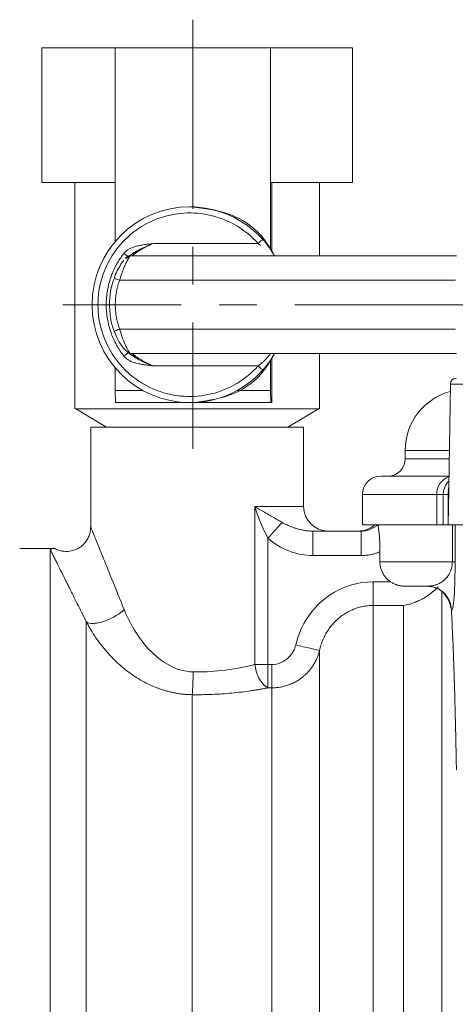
# Model space of a CAD drawing. Extents: x -34599 to 125690, y -105249 to 21518.
# Tile 47 of 64: x 113045 to 113074, y -33290 to -33224. Entities that reach past the tile are written whole.
import ezdxf

# ---------------------------------------------------------------- set-up
doc = ezdxf.new("R2010")
doc.units = 0
doc.header["$MEASUREMENT"] = 0
doc.linetypes.add('CENTERX2', pattern=[20.32, 12.7, -2.54, 2.54, -2.54])
doc.layers.get('0').update_dxf_attribs({"linetype": 'CONTINUOUS'})

msp = doc.modelspace()

# ---------------------------------------------------------------- linework, layer by layer
at = {"color": 30, "linetype": 'CENTERX2', "lineweight": 5}
for p, q in [((113056.5501, -33223.81879, -1.21077), (113056.5501, -33252.61445, -1.21077)), ((113076.09012, -33242.94627, -1.21077), (113047.81853, -33242.94627, -1.21077))]:
    msp.add_line(p, q, dxfattribs=at)
at = {"color": 30, "linetype": 'Continuous', "lineweight": 5}
for p, q in [((113046.41505, -33225.70147, -1.21077), (113046.41505, -33234.73446, -1.21077)), ((113051.33759, -33225.70147, -1.21077), (113046.41505, -33225.70147, -1.21077)), ((113061.76261, -33225.70147, -1.21077), (113051.33759, -33225.70147, -1.21077)), ((113051.33759, -33234.73446, -1.21077), (113051.33759, -33225.70147, -1.21077)), ((113061.76261, -33225.70147, -1.21077), (113061.76261, -33234.73446, -1.21077)), ((113067.26508, -33225.70147, -1.21077), (113061.76261, -33225.70147, -1.21077)), ((113067.26508, -33225.70147, -1.21077), (113067.26508, -33234.73446, -1.21077)), ((113046.41505, -33234.73446, -1.21077), (113051.33759, -33234.73446, -1.21077)), ((113048.62826, -33234.73446, -1.21077), (113048.62826, -33249.9263, -1.21077)), ((113051.33759, -33238.70559, -1.21077), (113051.33759, -33234.73446, -1.21077)), ((113061.76261, -33234.73446, -1.21077), (113061.76261, -33239.25256, -1.21077)), ((113061.76261, -33234.73446, -1.21077), (113067.26508, -33234.73446, -1.21077)), ((113061.84895, -33234.73446, -1.21077), (113061.84895, -33239.38185, -1.21077)), ((113065.05187, -33239.66154, -1.21077), (113065.05187, -33234.73446, -1.21077)), ((113056.4842, -33236.37682, -1.21077), (113056.3524, -33236.37682, -1.21077)), ((113053.88717, -33238.84037, -1.21077), (113060.9274, -33238.84037, -1.21077)), ((113052.28706, -33239.67437, -1.21077), (113052.35953, -33239.62383, -1.21077)), ((113052.35987, -33239.66154, -1.21077), (113074.23772, -33239.66154, -1.21077)), ((113061.7472, -33239.64214, -1.21077), (113061.81456, -33239.66154, -1.21077)), ((113061.76261, -33239.64658, -1.21077), (113061.76261, -33239.66154, -1.21077)), ((113051.63846, -33241.30391, -1.21077), (113074.185, -33241.30391, -1.21077)), ((113074.185, -33244.58863, -1.21077), (113051.63846, -33244.58863, -1.21077)), ((113052.3591, -33246.26692, -1.21077), (113052.2132, -33246.16491, -1.21077)), ((113074.23772, -33246.23099, -1.21077), (113052.35987, -33246.23099, -1.21077)), ((113061.81481, -33246.23099, -1.21077), (113061.74726, -33246.25076, -1.21077)), ((113061.76261, -33246.23099, -1.21077), (113061.76261, -33246.24627, -1.21077)), ((113065.05187, -33249.9263, -1.21077), (113065.05187, -33246.23099, -1.21077)), ((113061.76261, -33246.63997, -1.21077), (113061.76261, -33248.69453, -1.21077)), ((113061.84895, -33246.51069, -1.21077), (113061.84895, -33249.51571, -1.21077)), ((113051.33759, -33248.69453, -1.21077), (113051.33759, -33247.18694, -1.21077)), ((113060.9274, -33247.05217, -1.21077), (113053.88717, -33247.05217, -1.21077)), ((113051.33759, -33248.69453, -1.21077), (113053.17362, -33248.69453, -1.21077)), ((113051.33759, -33248.69453, -1.21077), (113051.36395, -33249.51571, -1.21077)), ((113059.47725, -33248.69453, -1.21077), (113061.76261, -33248.69453, -1.21077)), ((113061.76261, -33248.69453, -1.21077), (113061.78897, -33249.51571, -1.21077)), ((113073.83923, -33248.27677, -1.21077), (113073.71832, -33255.20351, -1.21077)), ((113089.09537, -33248.27677, -1.21077), (113073.83923, -33248.27677, -1.21077)), ((113051.36395, -33249.51571, -1.21077), (113056.57646, -33249.51571, -1.21077)), ((113056.3524, -33249.51571, -1.21077), (113056.4842, -33249.51571, -1.21077)), ((113056.57646, -33249.51571, -1.21077), (113061.78897, -33249.51571, -1.21077)), ((113061.78897, -33249.51571, -1.21077), (113061.84895, -33249.51571, -1.21077)), ((113048.70355, -33249.92569, -1.21077), (113050.7563, -33251.1591, -1.21077)), ((113062.92383, -33251.1591, -1.21077), (113064.97657, -33249.92569, -1.21077)), ((113049.69579, -33251.15807, -1.21077), (113049.69579, -33257.8611, -1.21077)), ((113063.98434, -33256.49575, -1.21077), (113063.98434, -33251.15807, -1.21077)), ((113070.80013, -33252.7236, -1.21077), (113070.80013, -33253.29314, -1.21077)), ((113070.80013, -33252.7236, -1.21077), (113073.76161, -33252.7236, -1.21077)), ((113073.75167, -33253.29314, -1.21077), (113070.80013, -33253.29314, -1.21077)), ((113073.71849, -33255.35805, -1.21077), (113073.67712, -33257.72752, -1.21077)), ((113073.72066, -33255.23405, -1.21077), (113073.71849, -33255.35805, -1.21077)), ((113073.72041, -33255.20355, -1.21077), (113073.72066, -33255.23405, -1.21077)), ((113067.926, -33255.67457, -1.21077), (113067.926, -33257.72855, -1.21077)), ((113072.92389, -33255.67457, -1.21077), (113067.926, -33255.67457, -1.21077)), ((113072.92389, -33255.67457, -1.21077), (113073.35699, -33255.67457, -1.21077)), ((113072.92389, -33257.72752, -1.21077), (113072.92389, -33255.67457, -1.21077)), ((113073.67712, -33255.67457, -1.21077), (113073.35699, -33255.67457, -1.21077)), ((113073.35699, -33255.67457, -1.21077), (113073.35699, -33257.72752, -1.21077)), ((113073.67712, -33257.72752, -1.21077), (113073.67712, -33255.67457, -1.21077)), ((113060.70401, -33267.09424, -1.21077), (113060.70401, -33256.49575, -1.21077)), ((113060.70401, -33256.49575, -1.21077), (113063.98434, -33256.49575, -1.21077)), ((113067.83872, -33258.13811, -1.21077), (113064.60836, -33258.13811, -1.21077)), ((113073.67712, -33257.72752, -1.21077), (113073.35699, -33257.72752, -1.21077)), ((113073.96456, -33260.19106, -1.21077), (113073.96456, -33257.72752, -1.21077)), ((113074.14862, -33257.72752, -1.21077), (113074.14862, -33260.19106, -1.21077)), ((113061.59228, -33267.09424, -1.21077), (113061.59228, -33258.61887, -1.21077)), ((113047.26316, -33259.29597, -1.21077), (113044.93295, -33259.29597, -1.21077)), ((113046.9859, -33259.39001, -1.21077), (113046.9859, -33321.03232, -1.21077)), ((113064.60836, -33259.78047, -1.21077), (113067.83872, -33259.78047, -1.21077)), ((113069.10465, -33259.52875, -1.21077), (113069.10465, -33260.19106, -1.21077)), ((113073.96456, -33260.19106, -1.21077), (113069.10465, -33260.19106, -1.21077)), ((113069.81626, -33261.54038, -1.21077), (113068.64343, -33261.54038, -1.21077)), ((113072.24946, -33261.83342, -1.21077), (113072.35617, -33261.83342, -1.21077)), ((113073.26052, -33318.42835, -1.21077), (113073.26052, -33262.14299, -1.21077)), ((113068.64343, -33317.1977, -1.21077), (113068.64343, -33263.13059, -1.21077)), ((113070.69638, -33263.13059, -1.21077), (113068.64343, -33263.13059, -1.21077)), ((113070.69638, -33317.1977, -1.21077), (113070.69638, -33263.13059, -1.21077)), ((113049.39911, -33264.20845, -1.21077), (113049.39911, -33316.85251, -1.21077)), ((113065.05187, -33313.97841, -1.21077), (113065.05187, -33266.14858, -1.21077)), ((113061.59228, -33267.09424, -1.21077), (113060.70401, -33267.09424, -1.21077)), ((113061.59228, -33268.6583, -1.21077), (113061.59228, -33267.09424, -1.21077)), ((113061.85937, -33267.09424, -1.21077), (113061.59228, -33267.09424, -1.21077)), ((113061.85937, -33268.6583, -1.21077), (113061.59228, -33268.6583, -1.21077)), ((113061.85937, -33311.3712, -1.21077), (113061.85937, -33268.6583, -1.21077)), ((113056.51074, -33311.81477, -1.21077), (113056.51074, -33269.11728, -1.21077))]:
    msp.add_line(p, q, dxfattribs=at)
for centre, radius, start, end in [((113056.3551, -33242.94627, -1.21077), 6.56944, 90.0235187, 269.9764813), ((113056.35211, -33242.94128, -1.21077), 6.56445, 41.7908378, 89.9974545), ((113056.35214, -33242.95133, -1.21077), 6.56438, 270.0022624, 318.2094453), ((113074.24976, -33248.28394, -1.21077), 0.41059, 90, 179), ((113074.90603, -33252.72359, -1.21077), 4.1059, 105.1817257, 180), ((113069.65048, -33253.29314, -1.21077), 1.14965, 270, 0), ((113069.15777, -33255.67457, -1.21077), 1.23177, 90, 180), ((113074.12688, -33255.62465, -1.21077), 1.20402, 109.204968, 182.3760046), ((113074.58889, -33255.67449, -1.21077), 1.23191, 134.5000402, 180.003523), ((113065.6267, -33256.49575, -1.21077), 1.64236, 180, 270), ((113067.66086, -33256.49575, -1.21077), 1.64236, 270, 311.4105137)]:
    msp.add_arc(centre, radius, start, end, dxfattribs=at)
for points, knots in [([(113060.92739, -33238.84037, -1.21077), (113060.0963, -33237.91069, -1.21077), (113059.00257, -33237.25536, -1.21077), (113056.57962, -33236.66699, -1.21077), (113055.30732, -33236.74778, -1.21077), (113052.97816, -33237.6379, -1.21077), (113051.97601, -33238.42632, -1.21077), (113050.56209, -33240.48099, -1.21077), (113050.18354, -33241.69898, -1.21077), (113050.18354, -33244.19356, -1.21077), (113050.56209, -33245.41154, -1.21077), (113051.97601, -33247.46622, -1.21077), (113052.97816, -33248.25464, -1.21077), (113055.30732, -33249.14476, -1.21077), (113056.57962, -33249.22555, -1.21077), (113059.00257, -33248.63718, -1.21077), (113060.0963, -33247.98185, -1.21077), (113060.92739, -33247.05217, -1.21077)], [0, 0, 0, 0, 0.125, 0.125, 0.25, 0.25, 0.375, 0.375, 0.5, 0.5, 0.625, 0.625, 0.75, 0.75, 0.875, 0.875, 1, 1, 1, 1]), ([(113062.03575, -33239.66154, -1.21077), (113061.7603, -33239.18665, -1.21077), (113061.05337, -33237.96785, -1.21077), (113059.04208, -33236.68523, -1.21077), (113057.33683, -33236.47963, -1.21077), (113056.4842, -33236.37682, -1.21077)], [0, 0, 0, 0, 0.24195998, 0.6209798, 1, 1, 1, 1]), ([(113051.92521, -33239.49614, -1.21077), (113051.94257, -33239.47506, -1.21077), (113051.97766, -33239.43247, -1.21077), (113052.03762, -33239.37377, -1.21077), (113052.10336, -33239.31825, -1.21077), (113052.1754, -33239.26633, -1.21077), (113052.25361, -33239.21788, -1.21077), (113052.38197, -33239.14949, -1.21077), (113052.57672, -33239.07109, -1.21077), (113052.84438, -33238.99766, -1.21077), (113053.15069, -33238.93795, -1.21077), (113053.50006, -33238.88429, -1.21077), (113053.75211, -33238.85569, -1.21077), (113053.88717, -33238.84037, -1.21077)], [0, 0, 0, 0, 0.038627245, 0.078050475, 0.118532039, 0.160314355, 0.203618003, 0.248641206, 0.366048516, 0.499786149, 0.640955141, 0.807607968, 1, 1, 1, 1]), ([(113053.88717, -33238.84037, -1.21077), (113053.5517, -33238.98, -1.21077), (113053.06461, -33239.18273, -1.21077), (113052.56829, -33239.45138, -1.21077), (113052.41089, -33239.59464, -1.21077), (113052.3663, -33239.63523, -1.21077)], [0, 0, 0, 0, 0.61327604, 0.89043962, 1, 1, 1, 1]), ([(113053.88717, -33238.84037, -1.21077), (113053.58251, -33238.96178, -1.21077), (113053.10353, -33239.20575, -1.21077), (113052.61292, -33239.56186, -1.21077), (113052.4967, -33239.66155, -1.21077), (113052.49167, -33239.66155, -1.21077)], [0.230554, 0.230554, 0.230554, 0.230554, 0.35945183, 0.445383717, 0.531315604, 0.531315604, 0.531315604, 0.531315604]), ([(113061.24645, -33238.56664, -1.21077), (113061.27581, -33238.5999, -1.21077), (113061.3339, -33238.6657, -1.21077), (113061.41712, -33238.7653, -1.21077), (113061.49624, -33238.86385, -1.21077), (113061.57119, -33238.96135, -1.21077), (113061.64213, -33239.05761, -1.21077), (113061.72231, -33239.17109, -1.21077), (113061.80763, -33239.29868, -1.21077), (113061.89236, -33239.43424, -1.21077), (113061.96462, -33239.55736, -1.21077), (113062.00234, -33239.62695, -1.21077), (113062.02109, -33239.66155, -1.21077)], [0, 0, 0, 0, 0.08823492, 0.17456602, 0.25928162, 0.3426868, 0.4251012, 0.50685607, 0.636462, 0.76048646, 0.88093646, 1, 1, 1, 1]), ([(113051.92521, -33246.39639, -1.21077), (113051.87932, -33246.33621, -1.21077), (113051.78778, -33246.21614, -1.21077), (113051.65995, -33246.02962, -1.21077), (113051.53963, -33245.83911, -1.21077), (113051.42745, -33245.64411, -1.21077), (113051.32326, -33245.44475, -1.21077), (113051.22709, -33245.241, -1.21077), (113051.13893, -33245.03285, -1.21077), (113050.97343, -33244.59404, -1.21077), (113050.7911, -33243.90182, -1.21077), (113050.71133, -33242.94642, -1.21077), (113050.79108, -33241.99083, -1.21077), (113050.98494, -33241.2548, -1.21077), (113051.18844, -33240.73387, -1.21077), (113051.34109, -33240.40671, -1.21077), (113051.5147, -33240.09104, -1.21077), (113051.70763, -33239.78558, -1.21077), (113051.85252, -33239.59283, -1.21077), (113051.92521, -33239.49614, -1.21077)], [0, 0, 0, 0, 0.030565, 0.06097975, 0.09129333, 0.1215553, 0.15181549, 0.18212371, 0.21252956, 0.24308216, 0.37151811, 0.50001231, 0.62844827, 0.75694249, 0.80573014, 0.85422627, 0.90263403, 0.95115767, 1, 1, 1, 1]), ([(113052.35987, -33239.66155, -1.21077), (113052.35832, -33239.66219, -1.21077), (113052.35518, -33239.6635, -1.21077), (113052.345, -33239.67431, -1.21077), (113052.33081, -33239.69217, -1.21077), (113052.31221, -33239.71822, -1.21077), (113052.28933, -33239.75272, -1.21077), (113052.24841, -33239.81815, -1.21077), (113052.17637, -33239.94226, -1.21077), (113052.08966, -33240.11267, -1.21077), (113052.01226, -33240.27757, -1.21077), (113051.95569, -33240.40489, -1.21077), (113051.89748, -33240.54449, -1.21077), (113051.83235, -33240.7087, -1.21077), (113051.76312, -33240.8981, -1.21077), (113051.69496, -33241.10557, -1.21077), (113051.65663, -33241.24014, -1.21077), (113051.63846, -33241.30391, -1.21077)], [0, 0, 0, 0, 0.03920906, 0.07953957, 0.12104988, 0.1637935, 0.20781946, 0.25317262, 0.36901802, 0.50447305, 0.5609907, 0.62868454, 0.69054128, 0.75241788, 0.84315744, 0.92567293, 1, 1, 1, 1]), ([(113051.92521, -33239.49614, -1.21077), (113051.96716, -33239.52909, -1.21077), (113052.05105, -33239.59498, -1.21077), (113052.15782, -33239.68077, -1.21077), (113052.19593, -33239.7129, -1.21077), (113052.21484, -33239.72884, -1.21077)], [0, 0, 0, 0, 0.33504639, 0.67008855, 1, 1, 1, 1]), ([(113052.75844, -33239.35284, -1.21077), (113052.72051, -33239.39331, -1.21077), (113052.64163, -33239.47748, -1.21077), (113052.5639, -33239.57422, -1.21077), (113052.53952, -33239.61516, -1.21077), (113052.52774, -33239.63493, -1.21077)], [0, 0, 0, 0, 0.323863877, 0.673665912, 1, 1, 1, 1]), ([(113051.26621, -33241.16292, -1.21077), (113051.33554, -33240.99165, -1.21077), (113051.47346, -33240.65092, -1.21077), (113051.72294, -33240.22608, -1.21077), (113051.85076, -33240.05246, -1.21077), (113051.90996, -33239.97205, -1.21077)], [0, 0, 0, 0, 0.35174424, 0.69976438, 1, 1, 1, 1]), ([(113052.32822, -33239.69758, -1.21077), (113052.32303, -33239.69768, -1.21077), (113052.31221, -33239.69788, -1.21077), (113052.28912, -33239.70112, -1.21077), (113052.24193, -33239.71446, -1.21077), (113052.15915, -33239.75966, -1.21077), (113052.09597, -33239.82688, -1.21077), (113052.05161, -33239.87407, -1.21077)], [0, 0, 0, 0, 0.03208975, 0.06694004, 0.15182463, 0.40461835, 1, 1, 1, 1]), ([(113051.25339, -33241.22447, -1.21077), (113051.22773, -33241.29014, -1.21077), (113051.12173, -33241.56135, -1.21077), (113050.99372, -33242.13731, -1.21077), (113050.96615, -33242.65204, -1.21077), (113050.95038, -33242.94627, -1.21077)], [0, 0, 0, 0, 0.12038511, 0.49719268, 1, 1, 1, 1]), ([(113051.63846, -33241.30391, -1.21077), (113051.61764, -33241.36289, -1.21077), (113051.57613, -33241.48055, -1.21077), (113051.52263, -33241.65952, -1.21077), (113051.47585, -33241.83959, -1.21077), (113051.43637, -33242.02096, -1.21077), (113051.40404, -33242.20358, -1.21077), (113051.3789, -33242.38747, -1.21077), (113051.36095, -33242.57262, -1.21077), (113051.35018, -33242.75902, -1.21077), (113051.34565, -33242.99598, -1.21077), (113051.35544, -33243.28224, -1.21077), (113051.39025, -33243.61559, -1.21077), (113051.44886, -33243.94477, -1.21077), (113051.52931, -33244.27046, -1.21077), (113051.60198, -33244.4823, -1.21077), (113051.63846, -33244.58863, -1.21077)], [0, 0, 0, 0, 0.05596737, 0.11163552, 0.16708808, 0.22240965, 0.27768543, 0.33300086, 0.38844115, 0.44409097, 0.50003404, 0.60046155, 0.70017601, 0.79967242, 0.89944905, 1, 1, 1, 1]), ([(113050.95038, -33242.94627, -1.21077), (113050.97615, -33243.32775, -1.21077), (113051.01225, -33243.86234, -1.21077), (113051.16169, -33244.45285, -1.21077), (113051.24888, -33244.6597, -1.21077), (113051.27656, -33244.72538, -1.21077)], [0, 0, 0, 0, 0.62968883, 0.88242087, 1, 1, 1, 1]), ([(113051.2721, -33244.72646, -1.21077), (113051.35902, -33244.93532, -1.21077), (113051.52029, -33245.32277, -1.21077), (113051.82038, -33245.76976, -1.21077), (113052.08529, -33246.07188, -1.21077), (113052.25211, -33246.15597, -1.21077), (113052.32843, -33246.19444, -1.21077)], [0, 0, 0, 0, 0.31359847, 0.5817802, 0.80866521, 1, 1, 1, 1]), ([(113051.63846, -33244.58863, -1.21077), (113051.70326, -33244.79986, -1.21077), (113051.83292, -33245.22249, -1.21077), (113052.06933, -33245.75268, -1.21077), (113052.24902, -33246.07725, -1.21077), (113052.30769, -33246.16452, -1.21077), (113052.32748, -33246.19396, -1.21077)], [0, 0, 0, 0, 0.283556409, 0.567322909, 0.854053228, 1, 1, 1, 1]), ([(113051.92521, -33246.39639, -1.21077), (113052.00987, -33246.33022, -1.21077), (113052.09259, -33246.26445, -1.21077), (113052.20745, -33246.17086, -1.21077), (113052.23887, -33246.14362, -1.21077), (113052.23542, -33246.14362, -1.21077)], [0, 0, 0, 0, 0.5, 0.5, 1, 1, 1, 1]), ([(113052.23535, -33246.14367, -1.21077), (113052.25014, -33246.16117, -1.21077), (113052.27997, -33246.19647, -1.21077), (113052.33036, -33246.24395, -1.21077), (113052.38424, -33246.28903, -1.21077), (113052.44176, -33246.33225, -1.21077), (113052.53847, -33246.39972, -1.21077), (113052.68885, -33246.49564, -1.21077), (113052.89165, -33246.61151, -1.21077), (113053.12584, -33246.73501, -1.21077), (113053.36707, -33246.84891, -1.21077), (113053.62789, -33246.95873, -1.21077), (113053.79872, -33247.0203, -1.21077), (113053.88717, -33247.05217, -1.21077)], [0, 0, 0, 0, 0.0367663, 0.07417726, 0.11245262, 0.15184156, 0.19262777, 0.30703372, 0.44407622, 0.56508101, 0.72087716, 0.85548533, 1, 1, 1, 1]), ([(113052.32748, -33246.19396, -1.21077), (113052.32844, -33246.19546, -1.21077), (113052.35064, -33246.22991, -1.21077), (113052.35536, -33246.23046, -1.21077), (113052.35987, -33246.23099, -1.21077)], [0, 0, 0, 0, 0.0434495, 1, 1, 1, 1]), ([(113052.49167, -33246.23099, -1.21077), (113052.4967, -33246.23099, -1.21077), (113052.5826, -33246.30274, -1.21077), (113053.0049, -33246.62101, -1.21077), (113053.48096, -33246.89028, -1.21077), (113053.88717, -33247.05217, -1.21077)], [0, 0, 0, 0, 0.085931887, 0.12889783, 0.300761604, 0.300761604, 0.300761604, 0.300761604]), ([(113052.52743, -33246.25686, -1.21077), (113052.53914, -33246.27629, -1.21077), (113052.56348, -33246.3167, -1.21077), (113052.64081, -33246.4138, -1.21077), (113052.71896, -33246.4967, -1.21077), (113052.75601, -33246.53601, -1.21077)], [0, 0, 0, 0, 0.32751292, 0.68117977, 1, 1, 1, 1]), ([(113056.4842, -33249.51571, -1.21077), (113057.33683, -33249.41291, -1.21077), (113059.04208, -33249.20731, -1.21077), (113061.05337, -33247.92469, -1.21077), (113061.7603, -33246.70589, -1.21077), (113062.03575, -33246.23099, -1.21077)], [0, 0, 0, 0, 0.37902001, 0.75803939, 1, 1, 1, 1]), ([(113061.74741, -33246.25047, -1.21077), (113061.7361, -33246.26677, -1.21077), (113061.71292, -33246.30019, -1.21077), (113061.63872, -33246.39321, -1.21077), (113061.50704, -33246.54399, -1.21077), (113061.27352, -33246.7785, -1.21077), (113061.04991, -33246.9553, -1.21077), (113060.9274, -33247.05217, -1.21077)], [0, 0, 0, 0, 0.12632622, 0.25905077, 0.40039834, 0.67146756, 1, 1, 1, 1]), ([(113062.02109, -33246.23099, -1.21077), (113062.01192, -33246.24807, -1.21077), (113061.99346, -33246.28241, -1.21077), (113061.96164, -33246.33923, -1.21077), (113061.92651, -33246.40004, -1.21077), (113061.87569, -33246.48509, -1.21077), (113061.80468, -33246.59837, -1.21077), (113061.70014, -33246.75459, -1.21077), (113061.572, -33246.93199, -1.21077), (113061.41793, -33247.12924, -1.21077), (113061.3045, -33247.25932, -1.21077), (113061.24645, -33247.3259, -1.21077)], [0, 0, 0, 0, 0.06011596, 0.12090326, 0.18266556, 0.24569244, 0.36852939, 0.49496247, 0.65689968, 0.82441734, 1, 1, 1, 1]), ([(113053.88717, -33247.05217, -1.21077), (113053.75005, -33247.03663, -1.21077), (113053.49607, -33247.00786, -1.21077), (113053.14701, -33246.95488, -1.21077), (113052.84243, -33246.89532, -1.21077), (113052.57792, -33246.82275, -1.21077), (113052.35502, -33246.73494, -1.21077), (113052.17921, -33246.6343, -1.21077), (113052.03753, -33246.52619, -1.21077), (113051.96216, -33246.43909, -1.21077), (113051.92521, -33246.39639, -1.21077)], [0, 0, 0, 0, 0.19528075, 0.36170346, 0.49952423, 0.63424505, 0.74940321, 0.83739738, 0.92029464, 1, 1, 1, 1]), ([(113056.57646, -33249.9263, -1.21077), (113056.04026, -33249.9263, -1.21077), (113054.96786, -33249.9263, -1.21077), (113053.43396, -33249.9263, -1.21077), (113052.03006, -33249.9263, -1.21077), (113050.81183, -33249.9263, -1.21077), (113049.82286, -33249.9263, -1.21077), (113049.11235, -33249.9263, -1.21077), (113048.69029, -33249.9263, -1.21077), (113048.6625, -33249.9263, -1.21077), (113048.64984, -33249.9263, -1.21077)], [0, 0, 0, 0, 0.12760349, 0.25520687, 0.38281024, 0.51041362, 0.63801696, 0.76562036, 0.8932237, 1, 1, 1, 1]), ([(113065.03029, -33249.9263, -1.21077), (113065.03715, -33249.9263, -1.21077), (113065.08603, -33249.9263, -1.21077), (113064.87174, -33249.9263, -1.21077), (113064.37514, -33249.9263, -1.21077), (113063.55969, -33249.9263, -1.21077), (113062.49387, -33249.9263, -1.21077), (113061.20863, -33249.9263, -1.21077), (113059.75625, -33249.9263, -1.21077), (113058.19094, -33249.9263, -1.21077), (113057.11462, -33249.9263, -1.21077), (113056.57646, -33249.9263, -1.21077)], [0, 0, 0, 0, 0.01999423, 0.14249496, 0.26499569, 0.38749648, 0.50999712, 0.63249781, 0.75499872, 0.87749936, 1, 1, 1, 1]), ([(113049.69579, -33251.15807, -1.21077), (113049.69579, -33251.15807, -1.21077), (113049.88174, -33251.15807, -1.21077), (113050.5975, -33251.15807, -1.21077), (113051.12703, -33251.15807, -1.21077), (113052.44958, -33251.15807, -1.21077), (113053.24207, -33251.15807, -1.21077), (113054.97007, -33251.15807, -1.21077), (113055.90488, -33251.15807, -1.21077), (113057.77525, -33251.15807, -1.21077), (113058.71006, -33251.15807, -1.21077), (113060.43805, -33251.15807, -1.21077), (113061.23055, -33251.15807, -1.21077), (113062.5531, -33251.15807, -1.21077), (113063.08263, -33251.15807, -1.21077), (113063.79839, -33251.15807, -1.21077), (113063.98433, -33251.15807, -1.21077), (113063.98433, -33251.15807, -1.21077)], [0, 0, 0, 0, 0.125, 0.125, 0.25, 0.25, 0.375, 0.375, 0.5, 0.5, 0.625, 0.625, 0.75, 0.75, 0.875, 0.875, 1, 1, 1, 1]), ([(113073.7316, -33254.4428, -1.21077), (113073.11007, -33254.4428, -1.21077), (113071.7491, -33254.4428, -1.21077), (113070.33481, -33254.4428, -1.21077), (113069.34014, -33254.4428, -1.21077), (113069.2187, -33254.4428, -1.21077), (113069.15777, -33254.4428, -1.21077)], [0, 0, 0, 0, 0.216903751, 0.474950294, 0.73656461, 1, 1, 1, 1]), ([(113073.69898, -33255.44356, -1.21077), (113073.69264, -33255.4818, -1.21077), (113073.67995, -33255.55829, -1.21077), (113073.67806, -33255.63581, -1.21077), (113073.67712, -33255.67457, -1.21077)], [0, 0, 0, 0, 0.5000016, 1, 1, 1, 1]), ([(113073.69898, -33255.44356, -1.21077), (113073.6936, -33255.40667, -1.21077), (113073.68555, -33255.35147, -1.21077), (113073.72802, -33255.22603, -1.21077), (113073.74211, -33255.18441, -1.21077)], [0, 0, 0, 0, 0.66818606, 1, 1, 1, 1]), ([(113073.72066, -33255.23405, -1.21077), (113073.71927, -33255.2692, -1.21077), (113073.71649, -33255.33949, -1.21077), (113073.70482, -33255.40887, -1.21077), (113073.69898, -33255.44356, -1.21077)], [0, 0, 0, 0, 0.49999815, 1, 1, 1, 1]), ([(113060.70402, -33256.49575, -1.21077), (113060.88976, -33256.60379, -1.21077), (113061.20517, -33256.78725, -1.21077), (113061.62947, -33257.03176, -1.21077), (113061.96568, -33257.22812, -1.21077), (113062.25982, -33257.39893, -1.21077), (113062.45099, -33257.50679, -1.21077), (113062.54054, -33257.55731, -1.21077)], [0, 0, 0, 0, 0.309218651, 0.525068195, 0.702289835, 0.86055598, 1, 1, 1, 1]), ([(113061.59228, -33258.61886, -1.21077), (113061.24117, -33257.99159, -1.21077), (113060.95172, -33257.23826, -1.21077), (113060.70527, -33256.49953, -1.21077), (113060.70464, -33256.49764, -1.21077), (113060.70402, -33256.49575, -1.21077)], [-0.000881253, -0.000881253, -0.000881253, -0.000881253, 0.343106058, 0.343106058, 0.343987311, 0.343987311, 0.343987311, 0.343987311]), ([(113049.69574, -33257.86015, -1.21077), (113049.68811, -33257.9788, -1.21077), (113049.67354, -33258.20542, -1.21077), (113049.54132, -33258.59513, -1.21077), (113049.306, -33258.96273, -1.21077), (113048.97618, -33259.23466, -1.21077), (113048.64585, -33259.40423, -1.21077), (113048.25144, -33259.51397, -1.21077), (113047.83633, -33259.50573, -1.21077), (113047.46994, -33259.40897, -1.21077), (113047.29434, -33259.30961, -1.21077), (113047.21006, -33259.26192, -1.21077)], [0, 0, 0, 0, 0.10265911, 0.19607474, 0.35384558, 0.4741445, 0.56234771, 0.67439186, 0.82566234, 0.91632089, 1, 1, 1, 1]), ([(113049.69618, -33257.8611, -1.21077), (113049.69605, -33257.86079, -1.21077), (113049.676, -33257.81123, -1.21077), (113049.73337, -33257.95331, -1.21077), (113049.82578, -33258.18117, -1.21077), (113049.93578, -33258.45214, -1.21077), (113050.08121, -33258.81093, -1.21077), (113050.26738, -33259.27013, -1.21077), (113050.60177, -33260.09318, -1.21077), (113051.1562, -33261.46173, -1.21077), (113051.66602, -33262.71858, -1.21077), (113051.94641, -33263.40982, -1.21077)], [0, 0, 0, 0, 0.000711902, 0.111283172, 0.170318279, 0.233102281, 0.307952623, 0.390074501, 0.480067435, 0.714049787, 1, 1, 1, 1]), ([(113061.59228, -33258.61886, -1.21077), (113061.8108, -33258.37424, -1.21077), (113062.19239, -33257.94705, -1.21077), (113062.45878, -33257.64883, -1.21077), (113062.54054, -33257.55731, -1.21077)], [0, 0, 0, 0, 0.57142857, 1, 1, 1, 1]), ([(113062.54054, -33257.55731, -1.21077), (113062.59495, -33257.58693, -1.21077), (113062.7042, -33257.64641, -1.21077), (113062.87289, -33257.72769, -1.21077), (113063.0315, -33257.79668, -1.21077), (113063.18847, -33257.85888, -1.21077), (113063.36262, -33257.92174, -1.21077), (113063.58383, -33257.99068, -1.21077), (113063.83999, -33258.05505, -1.21077), (113064.10646, -33258.10307, -1.21077), (113064.3611, -33258.13254, -1.21077), (113064.52771, -33258.13629, -1.21077), (113064.60836, -33258.13811, -1.21077)], [0, 0, 0, 0, 0.08565882, 0.17200509, 0.259087, 0.325843, 0.40642283, 0.51576469, 0.64732038, 0.77202267, 0.88965065, 1, 1, 1, 1]), ([(113064.60836, -33259.78047, -1.21077), (113064.60836, -33259.56548, -1.21077), (113064.60836, -33259.35058, -1.21077), (113064.60836, -33258.95334, -1.21077), (113064.60836, -33258.77116, -1.21077), (113064.60836, -33258.46713, -1.21077), (113064.60836, -33258.3454, -1.21077), (113064.60836, -33258.18085, -1.21077), (113064.60836, -33258.13811, -1.21077), (113064.60836, -33258.13811, -1.21077)], [0, 0, 0, 0, 0.25, 0.25, 0.5, 0.5, 0.75, 0.75, 1, 1, 1, 1]), ([(113067.83872, -33258.13811, -1.21077), (113067.8787, -33258.13728, -1.21077), (113067.95868, -33258.13563, -1.21077), (113068.07804, -33258.12231, -1.21077), (113068.19617, -33258.10112, -1.21077), (113068.31246, -33258.07138, -1.21077), (113068.45229, -33258.0249, -1.21077), (113068.61135, -33257.954, -1.21077), (113068.7841, -33257.85254, -1.21077), (113068.88695, -33257.76902, -1.21077), (113068.93807, -33257.72752, -1.21077)], [0, 0, 0, 0, 0.10010417, 0.20020395, 0.3002994, 0.40039061, 0.50047769, 0.66900815, 0.83550826, 1, 1, 1, 1]), ([(113067.83872, -33259.78047, -1.21077), (113067.83872, -33259.41192, -1.21077), (113067.83872, -33258.55035, -1.21077), (113067.83872, -33258.13811, -1.21077), (113067.83872, -33258.13811, -1.21077)], [0, 0, 0, 0, 0.42857143, 1, 1, 1, 1]), ([(113072.92389, -33257.72752, -1.21077), (113072.83573, -33257.72752, -1.21077), (113072.65945, -33257.72752, -1.21077), (113072.40362, -33257.72752, -1.21077), (113072.15419, -33257.72752, -1.21077), (113071.91177, -33257.72752, -1.21077), (113071.6762, -33257.72752, -1.21077), (113071.44751, -33257.72752, -1.21077), (113071.22571, -33257.72752, -1.21077), (113071.01078, -33257.72752, -1.21077), (113070.55396, -33257.72752, -1.21077), (113069.91468, -33257.72752, -1.21077), (113069.19834, -33257.72752, -1.21077), (113068.6343, -33257.72752, -1.21077), (113068.30875, -33257.72752, -1.21077), (113068.13204, -33257.72752, -1.21077), (113068.03988, -33257.72752, -1.21077), (113067.97452, -33257.72752, -1.21077), (113067.93359, -33257.72752, -1.21077), (113067.92853, -33257.72752, -1.21077), (113067.926, -33257.72752, -1.21077)], [0, 0, 0, 0, 0.02714489, 0.05427421, 0.08139224, 0.10850329, 0.13561166, 0.16272165, 0.18983757, 0.21696372, 0.2441044, 0.36863022, 0.49317508, 0.61942408, 0.74569238, 0.79657608, 0.8474203, 0.89825343, 0.94910387, 1, 1, 1, 1]), ([(113069.10465, -33259.52875, -1.21077), (113069.10458, -33259.49271, -1.21077), (113069.10445, -33259.42038, -1.21077), (113069.10331, -33259.31188, -1.21077), (113069.10144, -33259.20341, -1.21077), (113069.09875, -33259.09539, -1.21077), (113069.09528, -33258.98822, -1.21077), (113069.08885, -33258.82841, -1.21077), (113069.07721, -33258.5921, -1.21077), (113069.0547, -33258.31564, -1.21077), (113069.02917, -33258.06905, -1.21077), (113069.00539, -33257.91121, -1.21077), (113068.98475, -33257.81806, -1.21077), (113068.96892, -33257.76643, -1.21077), (113068.95303, -33257.73373, -1.21077), (113068.94302, -33257.72957, -1.21077), (113068.93807, -33257.72752, -1.21077)], [0, 0, 0, 0, 0.04123243, 0.08274651, 0.12451991, 0.16652583, 0.20873489, 0.25111715, 0.35843894, 0.50207643, 0.62710438, 0.75179232, 0.81663766, 0.87618203, 0.93864812, 1, 1, 1, 1]), ([(113073.35699, -33257.72752, -1.21077), (113073.3546, -33257.72752, -1.21077), (113073.34985, -33257.72752, -1.21077), (113073.33282, -33257.72752, -1.21077), (113073.30857, -33257.72752, -1.21077), (113073.27636, -33257.72752, -1.21077), (113073.22769, -33257.72752, -1.21077), (113073.15531, -33257.72752, -1.21077), (113073.05233, -33257.72752, -1.21077), (113072.96676, -33257.72752, -1.21077), (113072.92389, -33257.72752, -1.21077)], [0, 0, 0, 0, 0.10023719, 0.20016801, 0.29998345, 0.39987518, 0.50003443, 0.66667263, 0.83303171, 1, 1, 1, 1]), ([(113086.19308, -33257.72752, -1.21077), (113086.12267, -33257.72752, -1.21077), (113085.98208, -33257.72752, -1.21077), (113085.765, -33257.72752, -1.21077), (113085.54395, -33257.72752, -1.21077), (113085.31845, -33257.72752, -1.21077), (113085.08863, -33257.72752, -1.21077), (113084.85447, -33257.72752, -1.21077), (113084.61595, -33257.72752, -1.21077), (113084.11972, -33257.72752, -1.21077), (113083.34233, -33257.72752, -1.21077), (113082.26578, -33257.72752, -1.21077), (113081.17375, -33257.72752, -1.21077), (113080.10142, -33257.72752, -1.21077), (113079.06815, -33257.72752, -1.21077), (113078.09227, -33257.72752, -1.21077), (113077.17651, -33257.72752, -1.21077), (113076.32865, -33257.72752, -1.21077), (113075.56534, -33257.72752, -1.21077), (113074.90928, -33257.72752, -1.21077), (113074.37925, -33257.72752, -1.21077), (113074.06917, -33257.72752, -1.21077), (113073.89803, -33257.72752, -1.21077), (113073.8082, -33257.72752, -1.21077), (113073.74118, -33257.72752, -1.21077), (113073.69495, -33257.72752, -1.21077), (113073.68307, -33257.72752, -1.21077), (113073.67712, -33257.72752, -1.21077)], [0, 0, 0, 0, 0.01539795, 0.03074308, 0.04605264, 0.06134402, 0.07663467, 0.09194203, 0.10728352, 0.12267639, 0.18634819, 0.25004534, 0.31371713, 0.37741428, 0.43869658, 0.50000435, 0.56128665, 0.62259442, 0.68626622, 0.74996337, 0.81363516, 0.87733231, 0.90192512, 0.92641695, 0.95087908, 0.97538304, 1, 1, 1, 1]), ([(113047.1885, -33259.30392, -1.21077), (113047.19067, -33259.30234, -1.21077), (113047.19784, -33259.29714, -1.21077), (113047.07295, -33259.35186, -1.21077), (113046.9859, -33259.39001, -1.21077)], [0, 0, 0, 0, 0.30298667, 1, 1, 1, 1]), ([(113046.9859, -33259.39001, -1.21077), (113047.00337, -33259.42487, -1.21077), (113047.03845, -33259.49485, -1.21077), (113047.09431, -33259.60641, -1.21077), (113047.15278, -33259.72316, -1.21077), (113047.23293, -33259.88322, -1.21077), (113047.33934, -33260.09569, -1.21077), (113047.5149, -33260.44632, -1.21077), (113047.75494, -33260.92575, -1.21077), (113048.02964, -33261.47423, -1.21077), (113048.29319, -33262.00027, -1.21077), (113048.53764, -33262.48827, -1.21077), (113048.80432, -33263.02076, -1.21077), (113049.09287, -33263.59701, -1.21077), (113049.29511, -33264.00081, -1.21077), (113049.39911, -33264.20845, -1.21077)], [0, 0, 0, 0, 0.03073164, 0.06169167, 0.09289995, 0.12437597, 0.18517826, 0.24896706, 0.36884226, 0.49882415, 0.58642138, 0.68036531, 0.78063329, 0.88719201, 1, 1, 1, 1]), ([(113067.83872, -33259.78047, -1.21077), (113067.89495, -33259.7796, -1.21077), (113068.00457, -33259.77791, -1.21077), (113068.1643, -33259.76495, -1.21077), (113068.31475, -33259.74609, -1.21077), (113068.45574, -33259.72192, -1.21077), (113068.58716, -33259.69384, -1.21077), (113068.70898, -33259.66293, -1.21077), (113068.82127, -33259.63024, -1.21077), (113068.92409, -33259.59662, -1.21077), (113069.01768, -33259.56315, -1.21077), (113069.07657, -33259.53986, -1.21077), (113069.10465, -33259.52875, -1.21077)], [0, 0, 0, 0, 0.12989334, 0.253231, 0.36998405, 0.4801154, 0.58358672, 0.68036262, 0.77041296, 0.85371369, 0.93024685, 1, 1, 1, 1]), ([(113069.10465, -33260.19106, -1.21077), (113069.10542, -33260.22908, -1.21077), (113069.10696, -33260.30556, -1.21077), (113069.11958, -33260.42037, -1.21077), (113069.13998, -33260.53531, -1.21077), (113069.16906, -33260.64976, -1.21077), (113069.20676, -33260.76306, -1.21077), (113069.25318, -33260.87452, -1.21077), (113069.30834, -33260.98344, -1.21077), (113069.37218, -33261.08909, -1.21077), (113069.44462, -33261.19072, -1.21077), (113069.52543, -33261.28762, -1.21077), (113069.61452, -33261.37884, -1.21077), (113069.71107, -33261.46439, -1.21077), (113069.78107, -33261.51496, -1.21077), (113069.81626, -33261.54038, -1.21077)], [0, 0, 0, 0, 0.07189499, 0.14460846, 0.2181463, 0.2925142, 0.36771761, 0.44376175, 0.52065161, 0.59839194, 0.67698725, 0.75644181, 0.83675963, 0.91794452, 1, 1, 1, 1]), ([(113072.31821, -33261.83236, -1.21077), (113072.35523, -33261.83068, -1.21077), (113072.42798, -33261.82738, -1.21077), (113072.54083, -33261.81469, -1.21077), (113072.65318, -33261.7958, -1.21077), (113072.76483, -33261.76987, -1.21077), (113072.87518, -33261.73663, -1.21077), (113072.98384, -33261.69575, -1.21077), (113073.09038, -33261.64691, -1.21077), (113073.24338, -33261.56351, -1.21077), (113073.43285, -33261.42727, -1.21077), (113073.6285, -33261.21446, -1.21077), (113073.7697, -33260.99247, -1.21077), (113073.85176, -33260.81205, -1.21077), (113073.90504, -33260.64662, -1.21077), (113073.93413, -33260.52009, -1.21077), (113073.95207, -33260.40242, -1.21077), (113073.96253, -33260.29722, -1.21077), (113073.9639, -33260.22562, -1.21077), (113073.96456, -33260.19106, -1.21077)], [0, 0, 0, 0, 0.078024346, 0.153353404, 0.225983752, 0.295911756, 0.363133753, 0.427646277, 0.489446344, 0.548531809, 0.687325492, 0.802602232, 0.864533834, 0.914872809, 0.940203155, 0.961590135, 0.975633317, 0.988237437, 1, 1, 1, 1]), ([(113074.14862, -33260.19106, -1.21077), (113074.14862, -33260.43259, -1.21077), (113074.14501, -33260.91582, -1.21077), (113074.12832, -33261.68831, -1.21077), (113074.08794, -33262.59263, -1.21077), (113074.01039, -33263.32294, -1.21077), (113073.94345, -33263.45964, -1.21077), (113073.90352, -33263.47366, -1.21077)], [-1.23531444, -1.23531444, -1.23531444, -1.23531444, -1.1470777, -1.05884095, -0.88236746, -0.52942048, 0, 0, 0, 0]), ([(113073.96456, -33260.19106, -1.21077), (113074.0296, -33260.19106, -1.21077), (113074.11498, -33260.19106, -1.21077), (113074.14571, -33260.19106, -1.21077), (113074.14862, -33260.19106, -1.21077)], [0, 0, 0, 0, 0.57142857, 1, 1, 1, 1]), ([(113063.45562, -33265.77876, -1.21077), (113063.76498, -33264.4435, -1.21077), (113065.20714, -33262.28195, -1.21077), (113067.61546, -33261.54038, -1.21077), (113068.64343, -33261.54038, -1.21077)], [-0.876273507, -0.876273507, -0.876273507, -0.876273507, -0.375545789, 0, 0, 0, 0]), ([(113068.64343, -33261.54038, -1.21077), (113068.64343, -33261.84964, -1.21077), (113068.64343, -33262.57207, -1.21077), (113068.64343, -33263.0275, -1.21077), (113068.64343, -33263.13059, -1.21077)], [0, 0, 0, 0, 0.42857143, 1, 1, 1, 1]), ([(113069.81626, -33261.54038, -1.21077), (113069.8424, -33261.55772, -1.21077), (113069.90021, -33261.59607, -1.21077), (113069.99999, -33261.65144, -1.21077), (113070.12146, -33261.70811, -1.21077), (113070.27624, -33261.76453, -1.21077), (113070.44812, -33261.80682, -1.21077), (113070.61715, -33261.82995, -1.21077), (113070.71878, -33261.83236, -1.21077), (113070.76365, -33261.83342, -1.21077)], [0, 0, 0, 0, 0.09342745, 0.20667509, 0.33976321, 0.49269866, 0.69723719, 0.86633491, 1, 1, 1, 1]), ([(113073.00935, -33261.87667, -1.21077), (113072.98098, -33261.90616, -1.21077), (113072.92347, -33261.96593, -1.21077), (113072.83337, -33262.05276, -1.21077), (113072.73905, -33262.13873, -1.21077), (113072.64028, -33262.22329, -1.21077), (113072.48085, -33262.35152, -1.21077), (113072.24715, -33262.51869, -1.21077), (113071.94949, -33262.69574, -1.21077), (113071.63686, -33262.84933, -1.21077), (113071.34511, -33262.96415, -1.21077), (113071.0273, -33263.06433, -1.21077), (113070.81849, -33263.10614, -1.21077), (113070.69638, -33263.13059, -1.21077)], [0, 0, 0, 0, 0.04212176, 0.08538561, 0.1298273, 0.17547917, 0.2223705, 0.34729309, 0.48579815, 0.60605221, 0.74279186, 0.84958967, 1, 1, 1, 1]), ([(113072.31821, -33261.83236, -1.21077), (113072.67828, -33261.84484, -1.21077), (113073.26925, -33262.07126, -1.21077), (113073.79589, -33262.75381, -1.21077), (113073.90345, -33263.23339, -1.21077), (113073.90352, -33263.47366, -1.21077)], [0, 0, 0, 0, 0.42857143, 0.71428571, 1, 1, 1, 1]), ([(113072.35306, -33261.85709, -1.21077), (113072.48952, -33261.86737, -1.21077), (113072.89625, -33261.89804, -1.21077), (113073.17173, -33262.10226, -1.21077), (113073.26847, -33262.18312, -1.21077), (113073.31257, -33262.21998, -1.21077)], [0, 0, 0, 0, 0.21552146, 0.64237057, 1, 1, 1, 1]), ([(113073.31708, -33262.2157, -1.21077), (113073.38723, -33262.30179, -1.21077), (113073.52965, -33262.47661, -1.21077), (113073.79112, -33262.87316, -1.21077), (113073.86796, -33263.28371, -1.21077), (113073.90352, -33263.47366, -1.21077)], [0, 0, 0, 0, 0.34273577, 0.69589744, 1, 1, 1, 1]), ([(113049.39911, -33264.20845, -1.21077), (113049.49262, -33264.30295, -1.21077), (113049.85495, -33264.39188, -1.21077), (113050.88818, -33264.14796, -1.21077), (113051.64957, -33263.68861, -1.21077), (113051.94641, -33263.40982, -1.21077)], [0, 0, 0, 0, 0.28571429, 0.57142857, 1, 1, 1, 1]), ([(113051.94641, -33263.40982, -1.21077), (113052.19681, -33264.02755, -1.21077), (113052.80091, -33265.17184, -1.21077), (113054.02837, -33266.61828, -1.21077), (113055.35948, -33267.43121, -1.21077), (113056.2708, -33267.58119, -1.21077), (113056.5723, -33267.5866, -1.21077)], [-2.103079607, -2.103079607, -2.103079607, -2.103079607, -1.831924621, -1.560769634, -1.289614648, -1.154037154, -1.154037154, -1.154037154, -1.154037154]), ([(113068.64343, -33263.13059, -1.21077), (113068.58777, -33263.13136, -1.21077), (113068.47648, -33263.13289, -1.21077), (113068.30997, -33263.14527, -1.21077), (113068.14429, -33263.16499, -1.21077), (113067.97979, -33263.1927, -1.21077), (113067.8168, -33263.22814, -1.21077), (113067.65563, -33263.27128, -1.21077), (113067.49661, -33263.322, -1.21077), (113067.34006, -33263.38019, -1.21077), (113067.18628, -33263.44571, -1.21077), (113067.03558, -33263.51843, -1.21077), (113066.88824, -33263.59818, -1.21077), (113066.74456, -33263.68481, -1.21077), (113066.60481, -33263.77813, -1.21077), (113066.46925, -33263.87796, -1.21077), (113066.29009, -33264.02299, -1.21077), (113066.07504, -33264.22373, -1.21077), (113065.83713, -33264.49201, -1.21077), (113065.62315, -33264.78443, -1.21077), (113065.43506, -33265.09876, -1.21077), (113065.27559, -33265.43279, -1.21077), (113065.14353, -33265.78332, -1.21077), (113065.08254, -33266.02636, -1.21077), (113065.05187, -33266.14858, -1.21077)], [0, 0, 0, 0, 0.03286, 0.0656969, 0.0985189, 0.13133413, 0.16415067, 0.19697649, 0.22981942, 0.26268713, 0.2955871, 0.3285266, 0.36151265, 0.39455203, 0.42765123, 0.46081645, 0.49405358, 0.56393836, 0.63457404, 0.70599566, 0.7782311, 0.85130141, 0.92522135, 1, 1, 1, 1]), ([(113056.51074, -33269.11728, -1.21077), (113056.43319, -33269.11563, -1.21077), (113056.27754, -33269.11233, -1.21077), (113056.04375, -33269.09676, -1.21077), (113055.809, -33269.07331, -1.21077), (113055.5735, -33269.04112, -1.21077), (113055.33747, -33269.00031, -1.21077), (113055.10112, -33268.95075, -1.21077), (113054.86465, -33268.89238, -1.21077), (113054.62831, -33268.82515, -1.21077), (113054.39231, -33268.74897, -1.21077), (113053.89569, -33268.56934, -1.21077), (113053.12456, -33268.207, -1.21077), (113052.34057, -33267.69128, -1.21077), (113051.74285, -33267.20791, -1.21077), (113051.20132, -33266.71322, -1.21077), (113050.66816, -33266.13208, -1.21077), (113050.22705, -33265.55743, -1.21077), (113049.91435, -33265.10104, -1.21077), (113049.65218, -33264.68101, -1.21077), (113049.48017, -33264.35982, -1.21077), (113049.39911, -33264.20845, -1.21077)], [0, 0, 0, 0, 0.02500344, 0.05018562, 0.07556277, 0.10115088, 0.12696578, 0.15302315, 0.17933856, 0.20592756, 0.23280563, 0.25998832, 0.37800817, 0.51088706, 0.56904038, 0.6338038, 0.75581999, 0.83336359, 0.87756532, 0.94229894, 1, 1, 1, 1]), ([(113073.99796, -33265.38536, -1.21077), (113073.99244, -33265.30871, -1.21077), (113073.98141, -33265.15562, -1.21077), (113073.96969, -33264.93041, -1.21077), (113073.96118, -33264.70849, -1.21077), (113073.9587, -33264.56342, -1.21077), (113073.95746, -33264.49097, -1.21077)], [0, 0, 0, 0, 0.25102242, 0.50133119, 0.75097426, 1, 1, 1, 1]), ([(113074.23803, -33274.15113, -1.21077), (113074.23579, -33274.02624, -1.21077), (113074.23118, -33273.76967, -1.21077), (113074.22377, -33273.37972, -1.21077), (113074.21578, -33272.97395, -1.21077), (113074.20717, -33272.55354, -1.21077), (113074.19797, -33272.11928, -1.21077), (113074.18816, -33271.67216, -1.21077), (113074.16959, -33270.85358, -1.21077), (113074.14529, -33269.84222, -1.21077), (113074.11626, -33268.76515, -1.21077), (113074.08753, -33267.84721, -1.21077), (113074.06097, -33267.05182, -1.21077), (113074.03556, -33266.34064, -1.21077), (113074.01571, -33265.81499, -1.21077), (113074.0034, -33265.5169, -1.21077), (113073.99796, -33265.38536, -1.21077)], [0, 0, 0, 0, 0.03583867, 0.0736314, 0.11337719, 0.15507499, 0.19872363, 0.24432188, 0.29186842, 0.45314562, 0.57039472, 0.65928781, 0.78136064, 0.86956427, 0.94243799, 1, 1, 1, 1]), ([(113061.85937, -33267.09424, -1.21077), (113062.28254, -33267.09424, -1.21077), (113063.02023, -33266.77099, -1.21077), (113063.38398, -33266.08795, -1.21077), (113063.45562, -33265.77876, -1.21077)], [-0.27054517, -0.27054517, -0.27054517, -0.27054517, -0.11594793, 0, 0, 0, 0]), ([(113063.45562, -33265.77876, -1.21077), (113063.79904, -33265.85832, -1.21077), (113064.60174, -33266.0443, -1.21077), (113065.02062, -33266.14134, -1.21077), (113065.05187, -33266.14858, -1.21077)], [0, 0, 0, 0, 0.42857143, 1, 1, 1, 1]), ([(113065.05187, -33266.14858, -1.21077), (113065.03792, -33266.20272, -1.21077), (113065.01039, -33266.30957, -1.21077), (113064.95956, -33266.46485, -1.21077), (113064.90329, -33266.6135, -1.21077), (113064.84158, -33266.75525, -1.21077), (113064.77531, -33266.89007, -1.21077), (113064.70511, -33267.01795, -1.21077), (113064.63165, -33267.13892, -1.21077), (113064.55553, -33267.25304, -1.21077), (113064.47735, -33267.36043, -1.21077), (113064.39765, -33267.46122, -1.21077), (113064.31696, -33267.55556, -1.21077), (113064.23578, -33267.64365, -1.21077), (113064.15455, -33267.72568, -1.21077), (113064.07372, -33267.80186, -1.21077), (113063.99366, -33267.87243, -1.21077), (113063.85405, -33267.98775, -1.21077), (113063.64668, -33268.13695, -1.21077), (113063.36156, -33268.30122, -1.21077), (113063.06692, -33268.43405, -1.21077), (113062.76636, -33268.53595, -1.21077), (113062.46322, -33268.60686, -1.21077), (113062.1606, -33268.65034, -1.21077), (113061.95912, -33268.65566, -1.21077), (113061.85937, -33268.6583, -1.21077)], [0, 0, 0, 0, 0.03850978, 0.07600631, 0.11249041, 0.14796283, 0.18242431, 0.21587556, 0.24831728, 0.27975011, 0.3101747, 0.33959165, 0.36800156, 0.39540503, 0.42180263, 0.44719493, 0.47158251, 0.49496596, 0.57131769, 0.64624605, 0.71976447, 0.79188605, 0.86262373, 0.93199058, 1, 1, 1, 1]), ([(113056.5723, -33267.5866, -1.21077), (113057.19406, -33267.59775, -1.21077), (113058.67004, -33267.5293, -1.21077), (113060.0164, -33267.26844, -1.21077), (113060.70402, -33267.09424, -1.21077)], [0, 0, 0, 0, 0.279588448, 0.652373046, 0.652373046, 0.652373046, 0.652373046]), ([(113060.70402, -33267.09424, -1.21077), (113060.74819, -33267.39738, -1.21077), (113060.96316, -33268.10534, -1.21077), (113061.36273, -33268.55458, -1.21077), (113061.59228, -33268.6583, -1.21077)], [0, 0, 0, 0, 0.42857143, 1, 1, 1, 1]), ([(113061.85937, -33268.6583, -1.21077), (113061.85937, -33268.53797, -1.21077), (113061.85937, -33268.08095, -1.21077), (113061.85937, -33267.39004, -1.21077), (113061.85937, -33267.09424, -1.21077)], [0, 0, 0, 0, 0.57142857, 1, 1, 1, 1]), ([(113056.5723, -33267.5866, -1.21077), (113056.5682, -33267.86816, -1.21077), (113056.55674, -33268.33684, -1.21077), (113056.53338, -33268.85266, -1.21077), (113056.51829, -33269.04929, -1.21077), (113056.51074, -33269.11728, -1.21077)], [0, 0, 0, 0, 0.42857143, 0.71428571, 1, 1, 1, 1]), ([(113061.59228, -33268.6583, -1.21077), (113061.51744, -33268.67248, -1.21077), (113061.36783, -33268.70084, -1.21077), (113061.13847, -33268.74175, -1.21077), (113060.90571, -33268.78129, -1.21077), (113060.66917, -33268.81924, -1.21077), (113060.30697, -33268.87397, -1.21077), (113059.81198, -33268.94053, -1.21077), (113059.17408, -33269.01011, -1.21077), (113058.52085, -33269.0641, -1.21077), (113057.92852, -33269.09697, -1.21077), (113057.40626, -33269.11399, -1.21077), (113056.95785, -33269.12093, -1.21077), (113056.65961, -33269.1185, -1.21077), (113056.51074, -33269.11728, -1.21077)], [0, 0, 0, 0, 0.04938988, 0.0987326, 0.14807015, 0.19744454, 0.24689767, 0.37185799, 0.49635458, 0.62205885, 0.74816001, 0.83253507, 0.91640874, 1, 1, 1, 1])]:
    msp.add_open_spline(points, degree=3, knots=knots, dxfattribs=at)
for points in [[(113060.92739, -33238.84037, -1.21077), (113061.00747, -33238.7687, -1.21077), (113061.16976, -33238.62603, -1.21077), (113061.243, -33238.56664, -1.21077), (113061.24645, -33238.56664, -1.21077)], [(113061.10194, -33238.97762, -1.21077), (113061.04559, -33238.93104, -1.21077), (113060.98717, -33238.88494, -1.21077), (113060.92739, -33238.84037, -1.21077)], [(113052.35987, -33239.66155, -1.21077), (113052.23318, -33239.66155, -1.21077), (113052.10798, -33239.72409, -1.21077), (113052.03185, -33239.82541, -1.21077)], [(113051.63846, -33241.30391, -1.21077), (113051.53755, -33241.267, -1.21077), (113051.33952, -33241.19351, -1.21077), (113051.26276, -33241.16292, -1.21077), (113051.26621, -33241.16292, -1.21077)], [(113051.26621, -33244.72961, -1.21077), (113051.26276, -33244.72961, -1.21077), (113051.33951, -33244.69903, -1.21077), (113051.53755, -33244.62554, -1.21077), (113051.63846, -33244.58863, -1.21077)], [(113060.92739, -33247.05217, -1.21077), (113061.09621, -33247.20324, -1.21077), (113061.23918, -33247.3259, -1.21077), (113061.24645, -33247.3259, -1.21077)], [(113064.60836, -33259.78047, -1.21077), (113063.51348, -33259.78047, -1.21077), (113062.40883, -33259.34826, -1.21077), (113061.59228, -33258.61886, -1.21077)], [(113072.24946, -33261.83342, -1.21077), (113071.56843, -33261.83342, -1.21077), (113071.07167, -33261.83342, -1.21077), (113070.76365, -33261.83342, -1.21077)], [(113072.24946, -33261.83342, -1.21077), (113072.27165, -33261.83342, -1.21077), (113072.29457, -33261.83307, -1.21077), (113072.31821, -33261.83236, -1.21077)], [(113073.95746, -33264.49097, -1.21077), (113073.93935, -33264.12736, -1.21077), (113073.92137, -33263.78796, -1.21077), (113073.90352, -33263.47366, -1.21077)]]:
    msp.add_open_spline(points, degree=3, dxfattribs=at)

doc.saveas('drawing.dxf')
